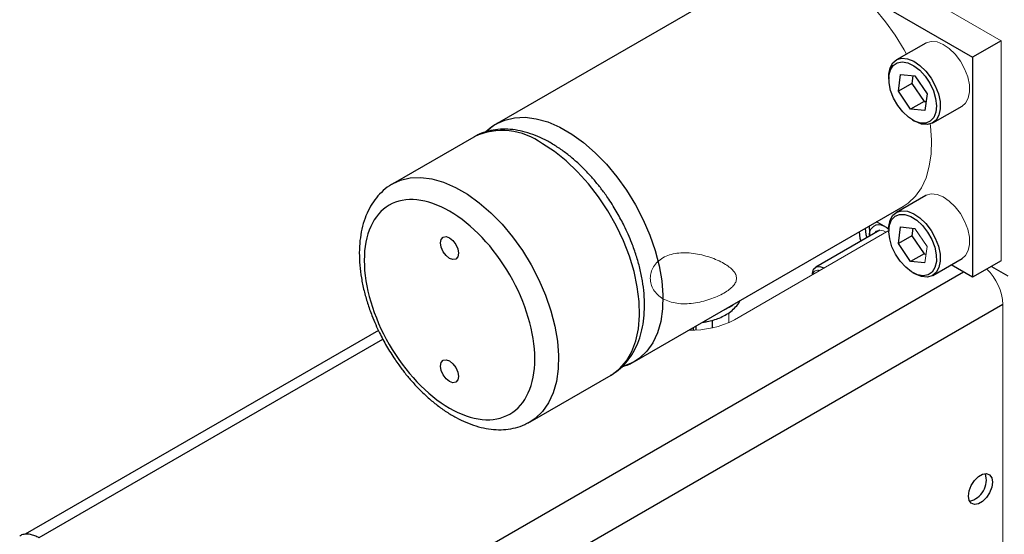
# Model space of a CAD drawing. Header units: millimetres. Extents: x 0 to 389, y 0 to 364.
# Tile 3 of 6: x 55 to 101, y 303 to 327. Entities that reach past the tile are written whole.
import ezdxf

# ---------------------------------------------------------------- set-up
doc = ezdxf.new("R2010")
doc.units = ezdxf.units.MM

msp = doc.modelspace()

# ---------------------------------------------------------------- linework, layer by layer
at = {"color": 144, "linetype": 'Continuous', "lineweight": 18}
for p, q in [((88.054, 333.9), (101.076, 326.383)), ((101.076, 326.383), (101.076, 316.013)), ((95.785, 317.431), (88.503, 313.228)), ((97.002, 317.538), (97.583, 316.689)), ((97.583, 316.689), (97.487, 315.907)), ((101.161, 296.783), (101.161, 313.956)), ((88.248, 313.564), (88.248, 313.097))]:
    msp.add_line(p, q, dxfattribs=at)
at = {"color": 7, "linetype": 'Continuous', "lineweight": 25}
for p, q in [((89.98, 329.788), (77.318, 322.478)), ((94.121, 328.843), (99.729, 325.605)), ((97.523, 326.277), (96.14, 325.478)), ((101.076, 326.383), (99.729, 325.605)), ((99.729, 325.605), (99.729, 315.235)), ((95.785, 324.693), (95.785, 324.589)), ((96.232, 324.008), (96.327, 324.79)), ((96.327, 324.79), (97.002, 324.724)), ((96.909, 324.733), (96.865, 324.373)), ((97.002, 324.724), (97.583, 323.875)), ((96.865, 324.373), (96.232, 324.008)), ((96.812, 323.159), (96.232, 324.008)), ((96.865, 324.373), (97.445, 323.525)), ((97.445, 323.525), (96.812, 323.159)), ((97.445, 323.525), (97.539, 323.516)), ((97.583, 323.875), (97.487, 323.093)), ((97.487, 323.093), (96.812, 323.159)), ((97.854, 322.508), (99.237, 323.307)), ((96.907, 322.645), (96.997, 322.593)), ((76.218, 321.843), (72.401, 319.64)), ((76.245, 321.859), (76.218, 321.843)), ((72.401, 319.64), (72.429, 319.656)), ((97.523, 319.091), (96.14, 318.293)), ((83.794, 311.26), (96.456, 318.569)), ((95.364, 317.46), (92.343, 315.716)), ((94.866, 317.495), (94.876, 317.657)), ((94.866, 317.495), (94.866, 317.172)), ((95.785, 317.512), (95.205, 317.847)), ((95.697, 317.563), (95.785, 317.497)), ((95.785, 317.508), (95.785, 317.404)), ((96.232, 316.822), (96.327, 317.604)), ((96.327, 317.604), (97.002, 317.538)), ((96.909, 317.547), (96.865, 317.188)), ((96.865, 317.188), (96.232, 316.822)), ((96.865, 317.188), (97.445, 316.339)), ((96.812, 315.974), (96.232, 316.822)), ((97.445, 316.339), (96.812, 315.974)), ((97.445, 316.339), (97.539, 316.33)), ((97.854, 315.323), (99.237, 316.121)), ((92.724, 315.678), (92.736, 315.671)), ((97.487, 315.907), (96.812, 315.974)), ((99.729, 315.235), (98.716, 315.82)), ((101.076, 316.013), (99.729, 315.235)), ((100.616, 315.747), (101.391, 315.3)), ((92.184, 315.366), (92.184, 315.353)), ((96.907, 315.46), (96.997, 315.408)), ((101.161, 313.956), (67.804, 294.699)), ((86.581, 312.746), (86.581, 312.869)), ((86.685, 312.929), (86.685, 312.749)), ((87.479, 312.848), (87.479, 313.207)), ((71.724, 312.731), (55.074, 303.119)), ((78.878, 308.421), (82.694, 310.625)), ((82.668, 310.61), (82.694, 310.625)), ((78.878, 308.421), (78.749, 308.353))]:
    msp.add_line(p, q, dxfattribs=at)
at = {"color": 8, "linetype": 'Continuous', "lineweight": 25}
for p, q in [((99.307, 315.478), (66.681, 296.644)), ((55.734, 302.963), (71.937, 312.317))]:
    msp.add_line(p, q, dxfattribs=at)
at = {"color": 144, "linetype": 'Continuous', "lineweight": 18, "flags": 128}
for points in [[(96.62, 325.755), (96.506, 325.962), (96.089, 326.642), (95.629, 327.283), (95.132, 327.878), (94.607, 328.417), (94.06, 328.892), (93.5, 329.295), (92.936, 329.62), (92.377, 329.863), (91.83, 330.02), (91.304, 330.088), (90.807, 330.067), (90.347, 329.957), (89.98, 329.788)], [(97.523, 326.277), (97.549, 326.291), (97.784, 326.355), (98.054, 326.328), (98.343, 326.212), (98.634, 326.014), (98.91, 325.744), (99.156, 325.42), (99.356, 325.058), (99.5, 324.681), (99.578, 324.311), (99.587, 323.969), (99.526, 323.674), (99.398, 323.444), (99.237, 323.307)], [(96.456, 318.569), (96.696, 318.73), (97.036, 319.053), (97.318, 319.455), (97.538, 319.927), (97.692, 320.465), (97.779, 321.058), (97.796, 321.699), (97.744, 322.377), (97.734, 322.456)], [(97.523, 319.091), (97.549, 319.105), (97.784, 319.169), (98.054, 319.143), (98.343, 319.027), (98.634, 318.828), (98.91, 318.559), (99.156, 318.234), (99.356, 317.873), (99.5, 317.496)], [(95.662, 317.361), (95.528, 317.43), (95.343, 317.459), (95.192, 317.4), (95.124, 317.322)], [(99.5, 317.496), (99.578, 317.125), (99.587, 316.783), (99.526, 316.488), (99.398, 316.259), (99.237, 316.121)]]:
    msp.add_lwpolyline(points, dxfattribs=at)
at = {"color": 7, "linetype": 'Continuous', "lineweight": 25, "flags": 128}
for points in [[(95.785, 324.693), (95.79, 324.816), (95.851, 325.111), (95.979, 325.341), (96.166, 325.492), (96.401, 325.556), (96.671, 325.53), (96.96, 325.414), (97.251, 325.216), (97.527, 324.946), (97.773, 324.621), (97.973, 324.26), (98.117, 323.883)], [(95.87, 324.044), (95.796, 324.4), (95.791, 324.727), (95.857, 325.005), (95.989, 325.217), (96.178, 325.348), (96.413, 325.391), (96.679, 325.342), (96.96, 325.206), (97.237, 324.99), (97.493, 324.709), (97.713, 324.379), (97.882, 324.021), (97.99, 323.659), (98.03, 323.314), (97.999, 323.009), (97.9, 322.763), (97.738, 322.59), (97.524, 322.502), (97.271, 322.505), (96.996, 322.598), (96.715, 322.776), (96.446, 323.026), (96.206, 323.334), (96.01, 323.681), (95.87, 324.044)], [(98.117, 323.883), (98.196, 323.513), (98.204, 323.17), (98.143, 322.875), (98.015, 322.646), (97.828, 322.494), (97.593, 322.43), (97.323, 322.457), (97.034, 322.573), (96.997, 322.593)], [(95.785, 317.508), (95.79, 317.631), (95.851, 317.926), (95.979, 318.155), (96.166, 318.307), (96.401, 318.371), (96.671, 318.344), (96.96, 318.228), (97.251, 318.03), (97.527, 317.761), (97.773, 317.436), (97.973, 317.074), (98.117, 316.698), (98.196, 316.327), (98.204, 315.985), (98.143, 315.69), (98.015, 315.46), (97.828, 315.309), (97.593, 315.245), (97.323, 315.271), (97.034, 315.387), (96.997, 315.408)], [(97.944, 316.654), (98.019, 316.298), (98.023, 315.97), (97.957, 315.692), (97.826, 315.481), (97.637, 315.349), (97.401, 315.307), (97.135, 315.355), (96.855, 315.491), (96.578, 315.707), (96.321, 315.989), (96.101, 316.319), (95.932, 316.676), (95.825, 317.038), (95.785, 317.383), (95.816, 317.688), (95.915, 317.935), (96.077, 318.107), (96.291, 318.195), (96.543, 318.192), (96.819, 318.099), (97.1, 317.922), (97.369, 317.671), (97.609, 317.363), (97.805, 317.017), (97.944, 316.654)], [(94.673, 317.54), (94.707, 317.245), (94.74, 317.1)], [(75.078, 317.098), (75.24, 316.967), (75.376, 316.783), (75.468, 316.572), (75.5, 316.367), (75.468, 316.199), (75.376, 316.093), (75.24, 316.067), (75.078, 316.123), (74.916, 316.253), (74.78, 316.438), (74.688, 316.649), (74.656, 316.854), (74.688, 317.022), (74.78, 317.127), (74.916, 317.154), (75.078, 317.098)], [(94.39, 317.376), (94.424, 317.081), (94.457, 316.936)], [(92.184, 315.366), (92.187, 315.422), (92.241, 315.611), (92.361, 315.725), (92.529, 315.748), (92.724, 315.678)], [(88.049, 313.716), (88.257, 313.822), (88.441, 313.942)], [(75.078, 311.29), (75.24, 311.16), (75.376, 310.975), (75.468, 310.764), (75.5, 310.559), (75.468, 310.391), (75.376, 310.286), (75.24, 310.26), (75.078, 310.316), (74.916, 310.446), (74.78, 310.631), (74.688, 310.842), (74.656, 311.047), (74.688, 311.215), (74.78, 311.32), (74.916, 311.347), (75.078, 311.29)], [(83.794, 311.26), (83.641, 311.179), (83.296, 311.049)], [(99.536, 304.921), (99.57, 305.165), (99.668, 305.418), (99.819, 305.65), (100.003, 305.835), (100.2, 305.948), (100.384, 305.977), (100.535, 305.918), (100.633, 305.778), (100.667, 305.575), (100.633, 305.332), (100.535, 305.078), (100.384, 304.846), (100.2, 304.661), (100.003, 304.548), (99.819, 304.519), (99.668, 304.578), (99.57, 304.718), (99.536, 304.921)]]:
    msp.add_lwpolyline(points, dxfattribs=at)
at = {"color": 8, "linetype": 'Continuous', "lineweight": 25, "flags": 128}
for points in [[(77.348, 322.496), (77.685, 322.647), (78.145, 322.757), (78.642, 322.779), (79.168, 322.71), (79.714, 322.554), (80.274, 322.311), (80.838, 321.985), (81.398, 321.582), (81.944, 321.107), (82.47, 320.569), (82.967, 319.974), (83.427, 319.332), (83.844, 318.653), (84.211, 317.946), (84.522, 317.224), (84.774, 316.496), (84.961, 315.773), (85.082, 315.068), (85.134, 314.389), (85.116, 313.748), (85.03, 313.155), (84.876, 312.618), (84.656, 312.145), (84.374, 311.744), (84.034, 311.42), (83.794, 311.26)], [(82.694, 310.625), (82.744, 310.654), (83.111, 310.937), (83.422, 311.3), (83.674, 311.738), (83.861, 312.244), (83.982, 312.81), (84.034, 313.428), (84.016, 314.089), (83.93, 314.783), (83.775, 315.498), (83.556, 316.225), (83.274, 316.951), (82.934, 317.667), (82.541, 318.361), (82.102, 319.023), (81.623, 319.643), (81.11, 320.211), (80.573, 320.718), (80.019, 321.158), (79.456, 321.523)], [(72.429, 319.656), (72.768, 319.809), (73.228, 319.919), (73.725, 319.94), (74.251, 319.872), (74.798, 319.715), (75.357, 319.472), (75.921, 319.147), (76.481, 318.744), (77.028, 318.269), (77.554, 317.73), (78.05, 317.135), (78.511, 316.494), (78.927, 315.814), (79.294, 315.108), (79.606, 314.385), (79.857, 313.657), (80.044, 312.935), (80.165, 312.229), (80.217, 311.551), (80.2, 310.91), (80.113, 310.317), (79.959, 309.779), (79.739, 309.307), (79.457, 308.905), (79.117, 308.582), (78.878, 308.421)]]:
    msp.add_lwpolyline(points, dxfattribs=at)
at = {"color": 8, "linetype": 'Continuous', "lineweight": 25}
msp.add_arc((77.57, 319.011), 3.141, 53.0942, 114.9554, dxfattribs=at)
at = {"color": 7, "linetype": 'Continuous', "lineweight": 25}
for centre, radius, start, end in [((78.423, 320.569), 2.206, 119.1619, 135.1966), ((95.322, 317.245), 0.463, 59.7825, 189.4797), ((99.348, 305.683), 1.033, 283.4224, 16.5829)]:
    msp.add_arc(centre, radius, start, end, dxfattribs=at)
at = {"color": 144, "linetype": 'Continuous', "lineweight": 18}
for centre, radius, start, end in [((98.663, 313.823), 2.501, 3.0624, 46.0243), ((92.438, 315.32), 0.245, 69.3906, 170.604), ((86.535, 316.98), 4.237, 267.7609, 297.6851)]:
    msp.add_arc(centre, radius, start, end, dxfattribs=at)
at = {"color": 7, "linetype": 'Continuous', "lineweight": 25}
for points, knots in [([(82.985, 318.271), (82.855, 318.487), (82.673, 318.789), (82.375, 319.214), (82.109, 319.566), (81.776, 319.962), (81.412, 320.35), (81.017, 320.723), (80.597, 321.07), (80.158, 321.382), (79.705, 321.653), (79.24, 321.878), (78.769, 322.051), (78.295, 322.167), (77.823, 322.223), (77.357, 322.214), (76.903, 322.133), (76.531, 322.015), (76.328, 321.896), (76.256, 321.854)], [0, 0, 0, 0, 0.076494, 0.107652, 0.159174, 0.212388, 0.26919, 0.328142, 0.388698, 0.450439, 0.513095, 0.576478, 0.640397, 0.704677, 0.76917, 0.833813, 0.898752, 0.964455, 1, 1, 1, 1]), ([(77.36, 322.491), (77.295, 322.457), (77.088, 322.351), (76.916, 322.193), (76.797, 322.085)], [0, 0, 0, 0, 0.315809, 1, 1, 1, 1]), ([(72.441, 319.651), (72.375, 319.617), (72.164, 319.507), (71.865, 319.249), (71.547, 318.89), (71.289, 318.479), (71.085, 318.017), (70.938, 317.51), (70.849, 316.967), (70.818, 316.396), (70.841, 315.806), (70.917, 315.207), (71.04, 314.608), (71.207, 314.013), (71.396, 313.478), (71.591, 313.01), (71.814, 312.529), (71.997, 312.198), (72.11, 311.993)], [0, 0, 0, 0, 0.031525, 0.100847, 0.166284, 0.232969, 0.300916, 0.369753, 0.438937, 0.507984, 0.576473, 0.644122, 0.710514, 0.77463, 0.839414, 0.88601, 0.929662, 1, 1, 1, 1]), ([(75.078, 309.066), (74.012, 309.681), (72.99, 310.76), (71.483, 313.371), (71.059, 314.796), (71.059, 317.257), (71.483, 318.193), (72.99, 319.064), (74.012, 318.963), (76.144, 317.732), (77.166, 316.653), (78.673, 314.042), (79.097, 312.618), (79.097, 310.156), (78.673, 309.22), (77.166, 308.35), (76.144, 308.451), (75.078, 309.066)], [0, 0, 0, 0, 0.125, 0.125, 0.25, 0.25, 0.375, 0.375, 0.5, 0.5, 0.625, 0.625, 0.75, 0.75, 0.875, 0.875, 1, 1, 1, 1]), ([(82.656, 310.615), (82.722, 310.649), (82.931, 310.758), (83.231, 311.016), (83.548, 311.374), (83.806, 311.786), (84.01, 312.248), (84.157, 312.754), (84.246, 313.298), (84.277, 313.869), (84.254, 314.458), (84.178, 315.058), (84.055, 315.656), (83.888, 316.251), (83.699, 316.787), (83.504, 317.255), (83.281, 317.736), (83.098, 318.067), (82.985, 318.271)], [0, 0, 0, 0, 0.03125, 0.100591, 0.166047, 0.232751, 0.300717, 0.369574, 0.438778, 0.507845, 0.576352, 0.644021, 0.710432, 0.774566, 0.839369, 0.885977, 0.929642, 1, 1, 1, 1]), ([(87.005, 313.113), (87.017, 313.114), (87.091, 313.118), (87.262, 313.152), (87.517, 313.21), (87.803, 313.311), (88.08, 313.444), (88.342, 313.616), (88.569, 313.829), (88.718, 314.005), (88.768, 314.118), (88.776, 314.136)], [0, 0, 0, 0, 0.01606, 0.096342, 0.229102, 0.365161, 0.510319, 0.661228, 0.815473, 0.970861, 1, 1, 1, 1]), ([(72.11, 311.993), (72.24, 311.778), (72.422, 311.476), (72.72, 311.05), (72.986, 310.699), (73.319, 310.303), (73.683, 309.915), (74.079, 309.541), (74.498, 309.195), (74.937, 308.882), (75.39, 308.611), (75.855, 308.387), (76.326, 308.214), (76.8, 308.098), (77.272, 308.042), (77.739, 308.051), (78.192, 308.132), (78.564, 308.25), (78.767, 308.369), (78.838, 308.41)], [0, 0, 0, 0, 0.076508, 0.107671, 0.159202, 0.212425, 0.269237, 0.3282, 0.388766, 0.450519, 0.513186, 0.57658, 0.640511, 0.704802, 0.769306, 0.833961, 0.89891, 0.964625, 1, 1, 1, 1]), ([(83.216, 311.019), (83.325, 311.05), (83.513, 311.105), (83.68, 311.205), (83.751, 311.247)], [0, 0, 0, 0, 0.576271, 1, 1, 1, 1]), ([(55.714, 302.955), (55.704, 302.962), (55.626, 303.013), (55.478, 303.072), (55.27, 303.126), (55.063, 303.125), (54.906, 303.095), (54.835, 303.044), (54.82, 303.033)], [0, 0, 0, 0, 0.034189, 0.249556, 0.470196, 0.697227, 0.935679, 1, 1, 1, 1])]:
    msp.add_open_spline(points, degree=3, knots=knots, dxfattribs=at)
at = {"color": 144, "linetype": 'Continuous', "lineweight": 18}
msp.add_open_spline([(88.01, 315.883), (87.914, 315.938), (87.811, 315.991), (87.589, 316.089), (87.47, 316.135), (87.224, 316.218), (87.097, 316.255), (86.837, 316.316), (86.704, 316.341), (86.44, 316.376), (86.309, 316.386), (86.047, 316.389), (85.921, 316.382), (85.676, 316.348), (85.557, 316.322), (85.334, 316.25), (85.231, 316.205), (85.042, 316.096), (84.956, 316.032), (84.808, 315.89), (84.746, 315.812), (84.644, 315.644), (84.605, 315.555), (84.554, 315.374), (84.541, 315.279), (84.541, 315.092), (84.554, 314.999), (84.605, 314.817), (84.644, 314.728), (84.745, 314.562), (84.807, 314.485), (84.955, 314.343), (85.041, 314.279), (85.229, 314.17), (85.333, 314.124), (85.557, 314.051), (85.674, 314.025), (85.92, 313.991), (86.049, 313.983), (86.308, 313.985), (86.439, 313.995), (86.705, 314.03), (86.838, 314.055), (87.096, 314.117), (87.223, 314.154), (87.471, 314.238), (87.588, 314.284), (87.809, 314.383), (87.915, 314.436), (88.104, 314.546), (88.188, 314.602), (88.337, 314.716), (88.401, 314.775), (88.502, 314.891), (88.54, 314.95), (88.592, 315.068), (88.605, 315.126), (88.605, 315.244), (88.592, 315.304), (88.54, 315.422), (88.502, 315.48), (88.401, 315.598), (88.337, 315.657), (88.19, 315.772), (88.105, 315.828), (88.01, 315.883)], degree=3, knots=[0, 0, 0, 0, 0.03125, 0.03125, 0.0625, 0.0625, 0.09375, 0.09375, 0.125, 0.125, 0.15625, 0.15625, 0.1875, 0.1875, 0.21875, 0.21875, 0.25, 0.25, 0.28125, 0.28125, 0.3125, 0.3125, 0.34375, 0.34375, 0.375, 0.375, 0.40625, 0.40625, 0.4375, 0.4375, 0.46875, 0.46875, 0.5, 0.5, 0.53125, 0.53125, 0.5625, 0.5625, 0.59375, 0.59375, 0.625, 0.625, 0.65625, 0.65625, 0.6875, 0.6875, 0.71875, 0.71875, 0.75, 0.75, 0.78125, 0.78125, 0.8125, 0.8125, 0.84375, 0.84375, 0.875, 0.875, 0.90625, 0.90625, 0.9375, 0.9375, 0.96875, 0.96875, 1, 1, 1, 1], dxfattribs=at)

doc.saveas('drawing.dxf')
